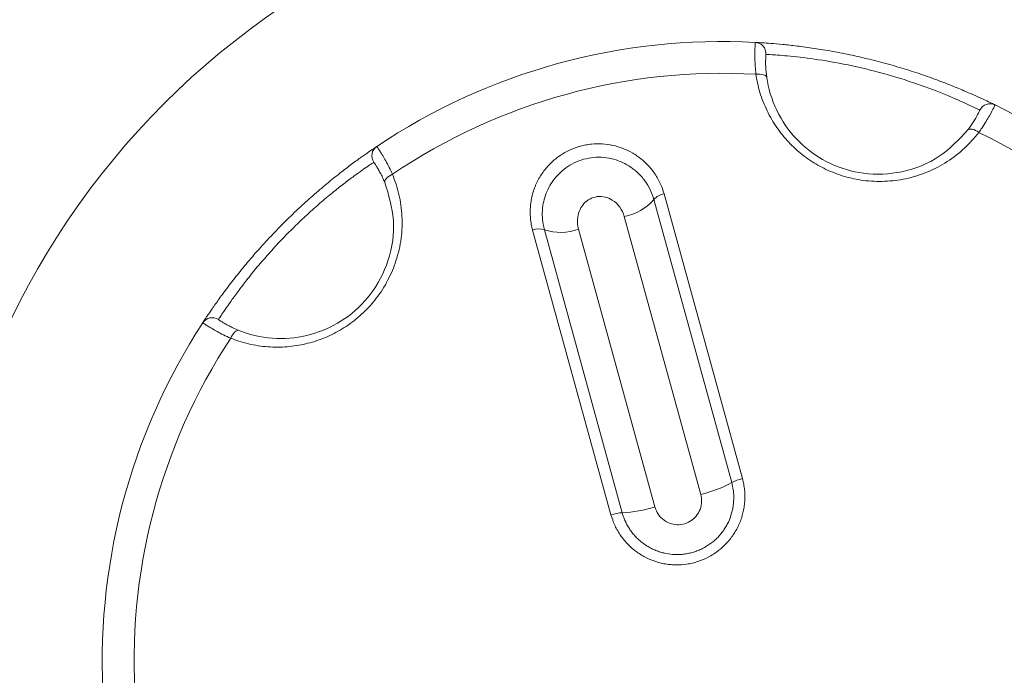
# Model space of a CAD drawing. Header units: millimetres. Extents: x -420 to 420, y -297 to 297.
# Tile 25 of 197: x -254.97 to -246.19, y 1.75 to 7.6. Entities that reach past the tile are written whole.
import ezdxf

# ---------------------------------------------------------------- set-up
doc = ezdxf.new("R2010")
doc.units = ezdxf.units.MM
doc.header["$MEASUREMENT"] = 0
doc.layers.add('layer 1', color=7, linetype='Continuous')

msp = doc.modelspace()

# ---------------------------------------------------------------- linework, layer by layer
at = {"layer": 'layer 1', "color": 7, "lineweight": 9}
for points, knots in [([(-241.6777, 1.8817), (-241.6777, 5.7656), (-244.8262, 8.9143), (-248.7102, 8.9143), (-248.7102, 8.9143), (-252.5942, 8.9143), (-255.7429, 5.7657), (-255.7429, 1.8817), (-255.7429, 1.8817), (-255.7429, -2.0023), (-252.5942, -5.1508), (-248.7102, -5.1508), (-248.7102, -5.1508), (-244.8262, -5.1511), (-241.6777, -2.0024), (-241.6777, 1.8816), (-241.6777, 118.4016), (-241.6777, -231.1523), (-241.6777, 1.8817)], [0, 0, 0, 0, 0.2, 0.2, 0.2, 0.2, 0.4, 0.4, 0.4, 0.4, 0.6, 0.6, 0.6, 0.6, 1, 1, 1, 1.0001, 1.0001, 1.0001, 1.0001]), ([(-248.4071, 7.1146), (-248.4093, 7.1382), (-248.4115, 7.162), (-248.4131, 7.1842), (-248.4131, 7.1842), (-248.4146, 7.2072), (-248.4156, 7.2284), (-248.4159, 7.2484), (-248.4159, 7.2484), (-248.4163, 7.2677), (-248.4165, 7.2855), (-248.4165, 7.3014), (-248.4165, 7.3014), (-248.4165, 7.3181), (-248.4161, 7.3326), (-248.4158, 7.3453), (-248.4158, 7.3453), (-248.4153, 7.3575), (-248.4149, 7.3679), (-248.4146, 7.3762), (-248.4146, 7.3762), (-248.4141, 7.3846), (-248.4137, 7.391), (-248.4135, 7.3947), (-248.4135, 7.3947), (-248.4134, 7.3975), (-248.4134, 7.3983), (-248.4134, 7.3993)], [0, 0, 0, 0, 0.125, 0.125, 0.125, 0.125, 0.25, 0.25, 0.25, 0.25, 0.375, 0.375, 0.375, 0.375, 0.5, 0.5, 0.5, 0.5, 0.625, 0.625, 0.625, 0.625, 0.75, 0.75, 0.75, 0.75, 1, 1, 1, 1]), ([(-248.3184, 7.2926), (-248.3167, 7.3193), (-248.3257, 7.3456), (-248.3436, 7.3657), (-248.3436, 7.3657), (-248.3614, 7.3856), (-248.3864, 7.3978), (-248.4134, 7.3993)], [0, 0, 0, 0, 0.333333, 0.333333, 0.333333, 0.333333, 1, 1, 1, 1]), ([(-248.4134, 7.3993), (-248.4103, 7.3991), (-248.4073, 7.3988), (-248.3978, 7.3985), (-248.3978, 7.3985), (-248.3881, 7.3978), (-248.3713, 7.3969), (-248.35, 7.3954), (-248.35, 7.3954), (-248.3291, 7.394), (-248.3038, 7.3922), (-248.2739, 7.39), (-248.2739, 7.39), (-248.243, 7.3874), (-248.2072, 7.3844), (-248.1674, 7.3804), (-248.1674, 7.3804), (-248.1286, 7.3766), (-248.0858, 7.372), (-248.0398, 7.3663), (-248.0398, 7.3663), (-247.9922, 7.3604), (-247.9413, 7.3536), (-247.8877, 7.3456), (-247.8877, 7.3456), (-247.8359, 7.3378), (-247.7814, 7.329), (-247.7253, 7.3186), (-247.7253, 7.3186), (-247.6677, 7.3082), (-247.6079, 7.2966), (-247.5476, 7.2836), (-247.5476, 7.2836), (-247.4898, 7.2711), (-247.4312, 7.2574), (-247.3725, 7.2427), (-247.3725, 7.2427), (-247.3122, 7.2277), (-247.2517, 7.2116), (-247.1922, 7.1946), (-247.1922, 7.1946), (-247.1351, 7.1783), (-247.0787, 7.1611), (-247.024, 7.1436), (-247.024, 7.1436), (-246.9676, 7.1256), (-246.9129, 7.1069), (-246.8605, 7.0884), (-246.8605, 7.0884), (-246.8094, 7.0702), (-246.7605, 7.0521), (-246.7144, 7.0342), (-246.7144, 7.0342), (-246.667, 7.0159), (-246.6227, 6.9978), (-246.5818, 6.9807), (-246.5818, 6.9807), (-246.5416, 6.964), (-246.5046, 6.9479), (-246.4717, 6.9333), (-246.4717, 6.9333), (-246.4375, 6.9182), (-246.4076, 6.9046), (-246.3819, 6.8927), (-246.3819, 6.8927), (-246.3568, 6.8811), (-246.3359, 6.8711), (-246.3194, 6.8631), (-246.3194, 6.8631), (-246.3026, 6.8551), (-246.2905, 6.8492), (-246.2831, 6.8455), (-246.2831, 6.8455), (-246.2802, 6.8441), (-246.278, 6.8431), (-246.2768, 6.8425), (-246.2768, 6.8425), (-246.2754, 6.8419), (-246.2751, 6.8417), (-246.2746, 6.8415)], [0, 0, 0, 0, 0.047619, 0.047619, 0.047619, 0.047619, 0.095238, 0.095238, 0.095238, 0.095238, 0.142857, 0.142857, 0.142857, 0.142857, 0.190476, 0.190476, 0.190476, 0.190476, 0.238095, 0.238095, 0.238095, 0.238095, 0.285714, 0.285714, 0.285714, 0.285714, 0.333333, 0.333333, 0.333333, 0.333333, 0.380952, 0.380952, 0.380952, 0.380952, 0.428571, 0.428571, 0.428571, 0.428571, 0.47619, 0.47619, 0.47619, 0.47619, 0.52381, 0.52381, 0.52381, 0.52381, 0.571429, 0.571429, 0.571429, 0.571429, 0.619048, 0.619048, 0.619048, 0.619048, 0.666667, 0.666667, 0.666667, 0.666667, 0.714286, 0.714286, 0.714286, 0.714286, 0.761905, 0.761905, 0.761905, 0.761905, 0.809524, 0.809524, 0.809524, 0.809524, 0.857143, 0.857143, 0.857143, 0.857143, 0.904762, 0.904762, 0.904762, 0.904762, 1, 1, 1, 1]), ([(-248.3184, 7.2926), (-248.3184, 7.2918), (-248.3184, 7.2911), (-248.3186, 7.2892), (-248.3186, 7.2892), (-248.3189, 7.2843), (-248.3195, 7.2717), (-248.3201, 7.2532), (-248.3201, 7.2532), (-248.3207, 7.2353), (-248.3211, 7.2122), (-248.3195, 7.1827), (-248.3195, 7.1827), (-248.3177, 7.1541), (-248.314, 7.1195), (-248.3103, 7.0852)], [0, 0, 0, 0, 0.2, 0.2, 0.2, 0.2, 0.4, 0.4, 0.4, 0.4, 0.6, 0.6, 0.6, 0.6, 1, 1, 1, 1]), ([(-246.4096, 6.7947), (-246.411, 6.7955), (-246.4127, 6.796), (-246.4171, 6.7982), (-246.4171, 6.7982), (-246.4283, 6.804), (-246.4594, 6.819), (-246.5055, 6.8405), (-246.5055, 6.8405), (-246.5507, 6.8616), (-246.6108, 6.8885), (-246.6837, 6.919), (-246.6837, 6.919), (-246.7554, 6.9489), (-246.8398, 6.9822), (-246.9324, 7.015), (-246.9324, 7.015), (-247.0247, 7.0478), (-247.1251, 7.0802), (-247.2286, 7.11), (-247.2286, 7.11), (-247.3333, 7.1397), (-247.4411, 7.1666), (-247.5457, 7.1893), (-247.5457, 7.1893), (-247.6524, 7.2122), (-247.7557, 7.2305), (-247.8493, 7.2445), (-247.8493, 7.2445), (-247.9438, 7.2588), (-248.0281, 7.2688), (-248.0991, 7.2757), (-248.0991, 7.2757), (-248.17, 7.2828), (-248.2277, 7.2867), (-248.2618, 7.2892), (-248.2618, 7.2892), (-248.2962, 7.2914), (-248.3072, 7.292), (-248.3184, 7.2926)], [0, 0, 0, 0, 0.090909, 0.090909, 0.090909, 0.090909, 0.181818, 0.181818, 0.181818, 0.181818, 0.272727, 0.272727, 0.272727, 0.272727, 0.363636, 0.363636, 0.363636, 0.363636, 0.454545, 0.454545, 0.454545, 0.454545, 0.545455, 0.545455, 0.545455, 0.545455, 0.636364, 0.636364, 0.636364, 0.636364, 0.727273, 0.727273, 0.727273, 0.727273, 0.818182, 0.818182, 0.818182, 0.818182, 1, 1, 1, 1]), ([(-248.3103, 7.0852), (-248.3103, 7.0852), (-248.313, 7.0928), (-248.313, 7.0928), (-248.313, 7.0928), (-248.313, 7.0928), (-248.3193, 7.0996), (-248.3193, 7.0996), (-248.3193, 7.0996), (-248.3193, 7.0996), (-248.3285, 7.1055), (-248.3285, 7.1055), (-248.3285, 7.1055), (-248.3285, 7.1055), (-248.3405, 7.1101), (-248.3405, 7.1101), (-248.3405, 7.1101), (-248.3405, 7.1101), (-248.3548, 7.1135), (-248.3548, 7.1135), (-248.3548, 7.1135), (-248.3548, 7.1135), (-248.3711, 7.1154), (-248.3711, 7.1154), (-248.3711, 7.1154), (-248.3711, 7.1154), (-248.3888, 7.1158), (-248.3888, 7.1158), (-248.3888, 7.1158), (-248.3888, 7.1158), (-248.4071, 7.1146), (-248.4071, 7.1146)], [0, 0, 0, 0, 0.111111, 0.111111, 0.111111, 0.111111, 0.222222, 0.222222, 0.222222, 0.222222, 0.333333, 0.333333, 0.333333, 0.333333, 0.444444, 0.444444, 0.444444, 0.444444, 0.555556, 0.555556, 0.555556, 0.555556, 0.666667, 0.666667, 0.666667, 0.666667, 0.777778, 0.777778, 0.777778, 0.777778, 1, 1, 1, 1]), ([(-246.419, 6.5959), (-246.4596, 6.5481), (-246.5, 6.5001), (-246.5459, 6.4567), (-246.5459, 6.4567), (-246.5928, 6.4119), (-246.6455, 6.3718), (-246.7015, 6.3358), (-246.7015, 6.3358), (-246.7562, 6.301), (-246.8141, 6.2702), (-246.8752, 6.2447), (-246.8752, 6.2447), (-246.9382, 6.2184), (-247.0044, 6.1977), (-247.0727, 6.1832), (-247.0727, 6.1832), (-247.1327, 6.1704), (-247.1942, 6.1625), (-247.2564, 6.1599), (-247.2564, 6.1599), (-247.3208, 6.1572), (-247.3857, 6.1599), (-247.4503, 6.1686), (-247.4503, 6.1686), (-247.5067, 6.176), (-247.5627, 6.1878), (-247.6176, 6.2039), (-247.6176, 6.2039), (-247.6743, 6.2204), (-247.7294, 6.2415), (-247.7824, 6.2668), (-247.7824, 6.2668), (-247.8322, 6.2906), (-247.8803, 6.3179), (-247.9256, 6.3484), (-247.9256, 6.3484), (-247.9723, 6.3798), (-248.0163, 6.4143), (-248.0573, 6.4518), (-248.0573, 6.4518), (-248.0984, 6.4899), (-248.1366, 6.5305), (-248.1712, 6.5734), (-248.1712, 6.5734), (-248.2068, 6.6174), (-248.2387, 6.6637), (-248.2666, 6.7117), (-248.2666, 6.7117), (-248.2962, 6.7625), (-248.3215, 6.8152), (-248.3426, 6.869), (-248.3426, 6.869), (-248.3643, 6.9243), (-248.3813, 6.9807), (-248.3932, 7.0376), (-248.3932, 7.0376), (-248.3986, 7.0631), (-248.4029, 7.0889), (-248.4071, 7.1146)], [0, 0, 0, 0, 0.0625, 0.0625, 0.0625, 0.0625, 0.125, 0.125, 0.125, 0.125, 0.1875, 0.1875, 0.1875, 0.1875, 0.25, 0.25, 0.25, 0.25, 0.3125, 0.3125, 0.3125, 0.3125, 0.375, 0.375, 0.375, 0.375, 0.4375, 0.4375, 0.4375, 0.4375, 0.5, 0.5, 0.5, 0.5, 0.5625, 0.5625, 0.5625, 0.5625, 0.625, 0.625, 0.625, 0.625, 0.6875, 0.6875, 0.6875, 0.6875, 0.75, 0.75, 0.75, 0.75, 0.8125, 0.8125, 0.8125, 0.8125, 0.875, 0.875, 0.875, 0.875, 1, 1, 1, 1]), ([(-248.3103, 7.0852), (-248.3064, 7.0621), (-248.3026, 7.039), (-248.2977, 7.0159), (-248.2977, 7.0159), (-248.2768, 6.9151), (-248.2381, 6.8152), (-248.1835, 6.7219), (-248.1835, 6.7219), (-248.1336, 6.6368), (-248.0704, 6.5571), (-247.9948, 6.4878), (-247.9948, 6.4878), (-247.9222, 6.4214), (-247.8385, 6.3645), (-247.7471, 6.3208), (-247.7471, 6.3208), (-247.653, 6.2763), (-247.5509, 6.2459), (-247.4474, 6.2325), (-247.4474, 6.2325), (-247.3333, 6.2174), (-247.2175, 6.2226), (-247.1072, 6.2455), (-247.1072, 6.2455), (-246.9851, 6.2709), (-246.8696, 6.3176), (-246.7727, 6.3832), (-246.7727, 6.3832), (-246.6752, 6.4489), (-246.5967, 6.5332), (-246.5179, 6.6178)], [0, 0, 0, 0, 0.111111, 0.111111, 0.111111, 0.111111, 0.222222, 0.222222, 0.222222, 0.222222, 0.333333, 0.333333, 0.333333, 0.333333, 0.444444, 0.444444, 0.444444, 0.444444, 0.555556, 0.555556, 0.555556, 0.555556, 0.666667, 0.666667, 0.666667, 0.666667, 0.777778, 0.777778, 0.777778, 0.777778, 1, 1, 1, 1]), ([(-246.2746, 6.8415), (-246.2987, 6.8533), (-246.3266, 6.855), (-246.3519, 6.8461), (-246.3519, 6.8461), (-246.3772, 6.8375), (-246.3979, 6.8188), (-246.4096, 6.7947)], [0, 0, 0, 0, 0.333333, 0.333333, 0.333333, 0.333333, 1, 1, 1, 1]), ([(-246.5179, 6.6178), (-246.5105, 6.6277), (-246.5031, 6.6377), (-246.4963, 6.6472), (-246.4963, 6.6472), (-246.4757, 6.6759), (-246.4596, 6.7021), (-246.447, 6.724), (-246.447, 6.724), (-246.4338, 6.7466), (-246.4243, 6.7651), (-246.4187, 6.7762), (-246.4187, 6.7762), (-246.4129, 6.7875), (-246.4112, 6.7911), (-246.4096, 6.7947)], [0, 0, 0, 0, 0.2, 0.2, 0.2, 0.2, 0.4, 0.4, 0.4, 0.4, 0.6, 0.6, 0.6, 0.6, 1, 1, 1, 1]), ([(-246.2746, 6.8415), (-246.277, 6.8365), (-246.2795, 6.8315), (-246.287, 6.8162), (-246.287, 6.8162), (-246.2949, 6.8007), (-246.3082, 6.775), (-246.3254, 6.744), (-246.3254, 6.744), (-246.3427, 6.7131), (-246.3643, 6.6769), (-246.3908, 6.6373), (-246.3908, 6.6373), (-246.3998, 6.6239), (-246.4095, 6.61), (-246.419, 6.5959)], [0, 0, 0, 0, 0.2, 0.2, 0.2, 0.2, 0.4, 0.4, 0.4, 0.4, 0.6, 0.6, 0.6, 0.6, 1, 1, 1, 1]), ([(-246.5179, 6.6178), (-246.5179, 6.6178), (-246.5117, 6.6231), (-246.5117, 6.6231), (-246.5117, 6.6231), (-246.5117, 6.6231), (-246.5031, 6.6261), (-246.5031, 6.6261), (-246.5031, 6.6261), (-246.5031, 6.6261), (-246.4922, 6.6265), (-246.4922, 6.6265), (-246.4922, 6.6265), (-246.4922, 6.6265), (-246.4793, 6.6249), (-246.4793, 6.6249), (-246.4793, 6.6249), (-246.4793, 6.6249), (-246.4651, 6.6207), (-246.4651, 6.6207), (-246.4651, 6.6207), (-246.4651, 6.6207), (-246.4501, 6.6142), (-246.4501, 6.6142), (-246.4501, 6.6142), (-246.4501, 6.6142), (-246.4346, 6.606), (-246.4346, 6.606), (-246.4346, 6.606), (-246.4346, 6.606), (-246.419, 6.5959), (-246.419, 6.5959)], [0, 0, 0, 0, 0.111111, 0.111111, 0.111111, 0.111111, 0.222222, 0.222222, 0.222222, 0.222222, 0.333333, 0.333333, 0.333333, 0.333333, 0.444444, 0.444444, 0.444444, 0.444444, 0.555556, 0.555556, 0.555556, 0.555556, 0.666667, 0.666667, 0.666667, 0.666667, 0.777778, 0.777778, 0.777778, 0.777778, 1, 1, 1, 1]), ([(-253.3401, 4.8977), (-253.3397, 4.8983), (-253.3394, 4.8989), (-253.3382, 4.9008), (-253.3382, 4.9008), (-253.3367, 4.9029), (-253.3345, 4.9063), (-253.3317, 4.9107), (-253.3317, 4.9107), (-253.3287, 4.9151), (-253.3251, 4.9205), (-253.3209, 4.9272), (-253.3209, 4.9272), (-253.3164, 4.9338), (-253.3112, 4.9417), (-253.3052, 4.9506), (-253.3052, 4.9506), (-253.2996, 4.9591), (-253.2932, 4.9688), (-253.2861, 4.9793), (-253.2861, 4.9793), (-253.2789, 4.9899), (-253.2711, 5.0014), (-253.2624, 5.0138), (-253.2624, 5.0138), (-253.2537, 5.0265), (-253.2441, 5.0401), (-253.234, 5.0548), (-253.234, 5.0548), (-253.2238, 5.0695), (-253.2128, 5.085), (-253.2011, 5.1013), (-253.2011, 5.1013), (-253.1897, 5.1171), (-253.1778, 5.1336), (-253.1651, 5.1509), (-253.1651, 5.1509), (-253.1523, 5.1681), (-253.139, 5.1862), (-253.125, 5.2047), (-253.125, 5.2047), (-253.1107, 5.2238), (-253.0956, 5.2435), (-253.0799, 5.2636), (-253.0799, 5.2636), (-253.0643, 5.2839), (-253.048, 5.3048), (-253.0309, 5.3261), (-253.0309, 5.3261), (-253.0147, 5.3466), (-252.9977, 5.3672), (-252.9804, 5.3886), (-252.9804, 5.3886), (-252.9451, 5.4316), (-252.9075, 5.4759), (-252.8684, 5.5208), (-252.8684, 5.5208), (-252.8484, 5.5435), (-252.828, 5.5663), (-252.8071, 5.5894), (-252.8071, 5.5894), (-252.7874, 5.6113), (-252.7673, 5.6333), (-252.7468, 5.655), (-252.7468, 5.655), (-252.7052, 5.6994), (-252.6624, 5.7438), (-252.6192, 5.7872), (-252.6192, 5.7872), (-252.5971, 5.8093), (-252.5748, 5.8312), (-252.5525, 5.8527), (-252.5525, 5.8527), (-252.5312, 5.8734), (-252.5099, 5.8937), (-252.4886, 5.9136), (-252.4886, 5.9136), (-252.4452, 5.9544), (-252.4016, 5.9938), (-252.3589, 6.0311), (-252.3589, 6.0311), (-252.3373, 6.0502), (-252.3158, 6.0689), (-252.2945, 6.087), (-252.2945, 6.087), (-252.274, 6.1045), (-252.2537, 6.1215), (-252.2338, 6.138), (-252.2338, 6.138), (-252.1932, 6.1716), (-252.154, 6.2031), (-252.1168, 6.2321), (-252.1168, 6.2321), (-252.098, 6.2469), (-252.0797, 6.261), (-252.0621, 6.2744), (-252.0621, 6.2744), (-252.0448, 6.2877), (-252.0281, 6.3004), (-252.0122, 6.3123), (-252.0122, 6.3123), (-251.9797, 6.3366), (-251.9499, 6.358), (-251.9233, 6.3769), (-251.9233, 6.3769), (-251.9101, 6.3866), (-251.8975, 6.3954), (-251.8861, 6.4034), (-251.8861, 6.4034), (-251.8745, 6.4115), (-251.8643, 6.4187), (-251.8547, 6.4253), (-251.8547, 6.4253), (-251.8356, 6.4386), (-251.8201, 6.4491), (-251.8091, 6.4565), (-251.8091, 6.4565), (-251.8034, 6.4603), (-251.799, 6.4633), (-251.7956, 6.4657), (-251.7956, 6.4657), (-251.793, 6.4674), (-251.791, 6.4688), (-251.7898, 6.4696), (-251.7898, 6.4696), (-251.7886, 6.4703), (-251.7882, 6.4705), (-251.7877, 6.4708)], [0, 0, 0, 0, 0.030303, 0.030303, 0.030303, 0.030303, 0.060606, 0.060606, 0.060606, 0.060606, 0.090909, 0.090909, 0.090909, 0.090909, 0.121212, 0.121212, 0.121212, 0.121212, 0.151515, 0.151515, 0.151515, 0.151515, 0.181818, 0.181818, 0.181818, 0.181818, 0.212121, 0.212121, 0.212121, 0.212121, 0.242424, 0.242424, 0.242424, 0.242424, 0.272727, 0.272727, 0.272727, 0.272727, 0.30303, 0.30303, 0.30303, 0.30303, 0.333333, 0.333333, 0.333333, 0.333333, 0.363636, 0.363636, 0.363636, 0.363636, 0.393939, 0.393939, 0.393939, 0.393939, 0.424242, 0.424242, 0.424242, 0.424242, 0.454545, 0.454545, 0.454545, 0.454545, 0.484848, 0.484848, 0.484848, 0.484848, 0.515152, 0.515152, 0.515152, 0.515152, 0.545455, 0.545455, 0.545455, 0.545455, 0.575758, 0.575758, 0.575758, 0.575758, 0.606061, 0.606061, 0.606061, 0.606061, 0.636364, 0.636364, 0.636364, 0.636364, 0.666667, 0.666667, 0.666667, 0.666667, 0.69697, 0.69697, 0.69697, 0.69697, 0.727273, 0.727273, 0.727273, 0.727273, 0.757576, 0.757576, 0.757576, 0.757576, 0.787879, 0.787879, 0.787879, 0.787879, 0.818182, 0.818182, 0.818182, 0.818182, 0.848485, 0.848485, 0.848485, 0.848485, 0.878788, 0.878788, 0.878788, 0.878788, 0.909091, 0.909091, 0.909091, 0.909091, 0.939394, 0.939394, 0.939394, 0.939394, 1, 1, 1, 1]), ([(-251.7877, 6.4708), (-251.81, 6.4559), (-251.8256, 6.4326), (-251.8305, 6.4063), (-251.8305, 6.4063), (-251.8356, 6.3799), (-251.83, 6.3528), (-251.8147, 6.3305)], [0, 0, 0, 0, 0.333333, 0.333333, 0.333333, 0.333333, 1, 1, 1, 1]), ([(-251.7877, 6.4708), (-251.7872, 6.4698), (-251.7864, 6.4686), (-251.784, 6.4652), (-251.784, 6.4652), (-251.7816, 6.4615), (-251.7773, 6.4553), (-251.7721, 6.4474), (-251.7721, 6.4474), (-251.767, 6.4396), (-251.7609, 6.4302), (-251.7536, 6.4187), (-251.7536, 6.4187), (-251.7464, 6.4071), (-251.7379, 6.3934), (-251.7289, 6.3781), (-251.7289, 6.3781), (-251.7201, 6.3633), (-251.7106, 6.3468), (-251.7007, 6.3288), (-251.7007, 6.3288), (-251.6905, 6.3101), (-251.6798, 6.2897), (-251.6692, 6.2683), (-251.6692, 6.2683), (-251.6656, 6.261), (-251.662, 6.2537), (-251.6584, 6.2461), (-251.6584, 6.2461), (-251.6547, 6.2384), (-251.6511, 6.2309), (-251.6475, 6.223)], [0, 0, 0, 0, 0.111111, 0.111111, 0.111111, 0.111111, 0.222222, 0.222222, 0.222222, 0.222222, 0.333333, 0.333333, 0.333333, 0.333333, 0.444444, 0.444444, 0.444444, 0.444444, 0.555556, 0.555556, 0.555556, 0.555556, 0.666667, 0.666667, 0.666667, 0.666667, 0.777778, 0.777778, 0.777778, 0.777778, 1, 1, 1, 1]), ([(-250.3981, 5.7253), (-250.4025, 5.7423), (-250.4068, 5.7597), (-250.41, 5.777), (-250.41, 5.777), (-250.4134, 5.7945), (-250.4156, 5.8121), (-250.4174, 5.8298), (-250.4174, 5.8298), (-250.419, 5.8481), (-250.4199, 5.8662), (-250.42, 5.8845), (-250.42, 5.8845), (-250.42, 5.9027), (-250.4192, 5.9212), (-250.4176, 5.9395), (-250.4176, 5.9395), (-250.416, 5.9572), (-250.4138, 5.9749), (-250.4105, 5.9926), (-250.4105, 5.9926), (-250.4075, 6.0102), (-250.4036, 6.0279), (-250.399, 6.0452), (-250.399, 6.0452), (-250.3941, 6.0631), (-250.3885, 6.0808), (-250.3818, 6.0982), (-250.3818, 6.0982), (-250.3754, 6.1157), (-250.3679, 6.133), (-250.3599, 6.1501), (-250.3599, 6.1501), (-250.3523, 6.1657), (-250.3441, 6.1815), (-250.3351, 6.1965), (-250.3351, 6.1965), (-250.3259, 6.2117), (-250.3161, 6.2267), (-250.3057, 6.2411), (-250.3057, 6.2411), (-250.295, 6.2559), (-250.2838, 6.2705), (-250.2717, 6.2843), (-250.2717, 6.2843), (-250.2595, 6.2984), (-250.2466, 6.312), (-250.2332, 6.3249), (-250.2332, 6.3249), (-250.2211, 6.3366), (-250.2084, 6.3476), (-250.1954, 6.3582), (-250.1954, 6.3582), (-250.1822, 6.3691), (-250.1683, 6.3794), (-250.1542, 6.389), (-250.1542, 6.389), (-250.1397, 6.3988), (-250.1251, 6.4078), (-250.1098, 6.4165), (-250.1098, 6.4165), (-250.0945, 6.4251), (-250.0786, 6.4331), (-250.0624, 6.4404), (-250.0624, 6.4404), (-250.033, 6.4537), (-250.0023, 6.4647), (-249.9712, 6.4732), (-249.9712, 6.4732), (-249.955, 6.4776), (-249.9392, 6.4812), (-249.9229, 6.4842), (-249.9229, 6.4842), (-249.9064, 6.4873), (-249.89, 6.4897), (-249.8733, 6.4912), (-249.8733, 6.4912), (-249.8419, 6.4945), (-249.8101, 6.4953), (-249.7789, 6.4934), (-249.7789, 6.4934), (-249.7467, 6.4917), (-249.7148, 6.4875), (-249.6836, 6.4807), (-249.6836, 6.4807), (-249.6525, 6.474), (-249.6219, 6.4647), (-249.5926, 6.4533), (-249.5926, 6.4533), (-249.5624, 6.4416), (-249.5335, 6.4278), (-249.506, 6.4117), (-249.506, 6.4117), (-249.4919, 6.4034), (-249.478, 6.3946), (-249.4647, 6.3854), (-249.4647, 6.3854), (-249.4511, 6.3759), (-249.4381, 6.366), (-249.4254, 6.3556), (-249.4254, 6.3556), (-249.4127, 6.345), (-249.4005, 6.3341), (-249.3886, 6.3227), (-249.3886, 6.3227), (-249.3767, 6.311), (-249.3653, 6.2989), (-249.3545, 6.2865), (-249.3545, 6.2865), (-249.3432, 6.2736), (-249.3326, 6.2604), (-249.3225, 6.2467), (-249.3225, 6.2467), (-249.3123, 6.2328), (-249.3026, 6.2186), (-249.2938, 6.2039), (-249.2938, 6.2039), (-249.2848, 6.1893), (-249.2763, 6.1742), (-249.2687, 6.1587), (-249.2687, 6.1587), (-249.2608, 6.1433), (-249.2536, 6.1271), (-249.2472, 6.1111), (-249.2472, 6.1111), (-249.2391, 6.0902), (-249.2325, 6.0692), (-249.226, 6.0478)], [0, 0, 0, 0, 0.030303, 0.030303, 0.030303, 0.030303, 0.060606, 0.060606, 0.060606, 0.060606, 0.090909, 0.090909, 0.090909, 0.090909, 0.121212, 0.121212, 0.121212, 0.121212, 0.151515, 0.151515, 0.151515, 0.151515, 0.181818, 0.181818, 0.181818, 0.181818, 0.212121, 0.212121, 0.212121, 0.212121, 0.242424, 0.242424, 0.242424, 0.242424, 0.272727, 0.272727, 0.272727, 0.272727, 0.30303, 0.30303, 0.30303, 0.30303, 0.333333, 0.333333, 0.333333, 0.333333, 0.363636, 0.363636, 0.363636, 0.363636, 0.393939, 0.393939, 0.393939, 0.393939, 0.424242, 0.424242, 0.424242, 0.424242, 0.454545, 0.454545, 0.454545, 0.454545, 0.484848, 0.484848, 0.484848, 0.484848, 0.515152, 0.515152, 0.515152, 0.515152, 0.545455, 0.545455, 0.545455, 0.545455, 0.575758, 0.575758, 0.575758, 0.575758, 0.606061, 0.606061, 0.606061, 0.606061, 0.636364, 0.636364, 0.636364, 0.636364, 0.666667, 0.666667, 0.666667, 0.666667, 0.69697, 0.69697, 0.69697, 0.69697, 0.727273, 0.727273, 0.727273, 0.727273, 0.757576, 0.757576, 0.757576, 0.757576, 0.787879, 0.787879, 0.787879, 0.787879, 0.818182, 0.818182, 0.818182, 0.818182, 0.848485, 0.848485, 0.848485, 0.848485, 0.878788, 0.878788, 0.878788, 0.878788, 0.909091, 0.909091, 0.909091, 0.909091, 0.939394, 0.939394, 0.939394, 0.939394, 1, 1, 1, 1]), ([(-251.8147, 6.3305), (-251.8151, 6.3303), (-251.8154, 6.3301), (-251.8165, 6.3295), (-251.8165, 6.3295), (-251.8175, 6.3288), (-251.8193, 6.3275), (-251.8215, 6.3261), (-251.8215, 6.3261), (-251.8275, 6.322), (-251.8372, 6.3154), (-251.8504, 6.3066), (-251.8504, 6.3066), (-251.8639, 6.2972), (-251.8814, 6.2851), (-251.9022, 6.2707), (-251.9022, 6.2707), (-251.9224, 6.2566), (-251.9455, 6.2399), (-251.9714, 6.2211), (-251.9714, 6.2211), (-251.9981, 6.2017), (-252.0276, 6.1798), (-252.0596, 6.1555), (-252.0596, 6.1555), (-252.0901, 6.1322), (-252.1227, 6.1067), (-252.1571, 6.0792), (-252.1571, 6.0792), (-252.1922, 6.0508), (-252.2291, 6.0203), (-252.267, 5.988), (-252.267, 5.988), (-252.3037, 5.9567), (-252.3413, 5.9236), (-252.3795, 5.8893), (-252.3795, 5.8893), (-252.4185, 5.8539), (-252.4581, 5.8169), (-252.4972, 5.779), (-252.4972, 5.779), (-252.5358, 5.7416), (-252.5742, 5.7034), (-252.6116, 5.6647), (-252.6116, 5.6647), (-252.6503, 5.6246), (-252.6881, 5.5843), (-252.7245, 5.5439), (-252.7245, 5.5439), (-252.7607, 5.5041), (-252.7952, 5.4645), (-252.8282, 5.4258), (-252.8282, 5.4258), (-252.8621, 5.3855), (-252.8943, 5.3463), (-252.9242, 5.3088), (-252.9242, 5.3088), (-252.9537, 5.272), (-252.9811, 5.2367), (-253.006, 5.2033), (-253.006, 5.2033), (-253.0319, 5.1691), (-253.0552, 5.1372), (-253.0761, 5.1081), (-253.0761, 5.1081), (-253.0964, 5.0799), (-253.1143, 5.0542), (-253.1296, 5.0321), (-253.1296, 5.0321), (-253.1454, 5.009), (-253.1585, 4.9897), (-253.1691, 4.9737), (-253.1691, 4.9737), (-253.1794, 4.9582), (-253.1875, 4.9461), (-253.1923, 4.9387), (-253.1923, 4.9387), (-253.1973, 4.9312), (-253.1987, 4.9288), (-253.2003, 4.9264)], [0, 0, 0, 0, 0.047619, 0.047619, 0.047619, 0.047619, 0.095238, 0.095238, 0.095238, 0.095238, 0.142857, 0.142857, 0.142857, 0.142857, 0.190476, 0.190476, 0.190476, 0.190476, 0.238095, 0.238095, 0.238095, 0.238095, 0.285714, 0.285714, 0.285714, 0.285714, 0.333333, 0.333333, 0.333333, 0.333333, 0.380952, 0.380952, 0.380952, 0.380952, 0.428571, 0.428571, 0.428571, 0.428571, 0.47619, 0.47619, 0.47619, 0.47619, 0.52381, 0.52381, 0.52381, 0.52381, 0.571429, 0.571429, 0.571429, 0.571429, 0.619048, 0.619048, 0.619048, 0.619048, 0.666667, 0.666667, 0.666667, 0.666667, 0.714286, 0.714286, 0.714286, 0.714286, 0.761905, 0.761905, 0.761905, 0.761905, 0.809524, 0.809524, 0.809524, 0.809524, 0.857143, 0.857143, 0.857143, 0.857143, 0.904762, 0.904762, 0.904762, 0.904762, 1, 1, 1, 1]), ([(-251.7158, 6.1482), (-251.7182, 6.1541), (-251.7206, 6.1599), (-251.723, 6.1654), (-251.723, 6.1654), (-251.7255, 6.171), (-251.7281, 6.1766), (-251.7305, 6.1818), (-251.7305, 6.1818), (-251.7377, 6.1977), (-251.7449, 6.2122), (-251.7517, 6.2257), (-251.7517, 6.2257), (-251.759, 6.2395), (-251.7658, 6.2518), (-251.7723, 6.263), (-251.7723, 6.263), (-251.7787, 6.2741), (-251.7845, 6.2839), (-251.7898, 6.2921), (-251.7898, 6.2921), (-251.795, 6.3008), (-251.7996, 6.3079), (-251.8032, 6.3135), (-251.8032, 6.3135), (-251.8071, 6.3193), (-251.81, 6.3237), (-251.8118, 6.3263), (-251.8118, 6.3263), (-251.8137, 6.3289), (-251.8142, 6.3297), (-251.8147, 6.3305)], [0, 0, 0, 0, 0.111111, 0.111111, 0.111111, 0.111111, 0.222222, 0.222222, 0.222222, 0.222222, 0.333333, 0.333333, 0.333333, 0.333333, 0.444444, 0.444444, 0.444444, 0.444444, 0.555556, 0.555556, 0.555556, 0.555556, 0.666667, 0.666667, 0.666667, 0.666667, 0.777778, 0.777778, 0.777778, 0.777778, 1, 1, 1, 1]), ([(-250.2938, 5.7284), (-250.2977, 5.7444), (-250.3016, 5.7603), (-250.3047, 5.7766), (-250.3047, 5.7766), (-250.3098, 5.8035), (-250.312, 5.831), (-250.3123, 5.8585), (-250.3123, 5.8585), (-250.3127, 5.8867), (-250.3107, 5.915), (-250.3065, 5.9429), (-250.3065, 5.9429), (-250.3028, 5.9678), (-250.297, 5.9927), (-250.2896, 6.017), (-250.2896, 6.017), (-250.2819, 6.0418), (-250.2726, 6.0663), (-250.261, 6.0898), (-250.261, 6.0898), (-250.2506, 6.1113), (-250.2388, 6.132), (-250.2255, 6.1519), (-250.2255, 6.1519), (-250.2119, 6.1722), (-250.1966, 6.1915), (-250.1801, 6.2097), (-250.1801, 6.2097), (-250.1616, 6.2303), (-250.1413, 6.2491), (-250.1197, 6.2664), (-250.1197, 6.2664), (-250.0971, 6.2841), (-250.0733, 6.3002), (-250.0478, 6.3138), (-250.0478, 6.3138), (-250.0218, 6.3281), (-249.9945, 6.34), (-249.9663, 6.3492), (-249.9663, 6.3492), (-249.9372, 6.359), (-249.9068, 6.3659), (-249.8762, 6.3701), (-249.8762, 6.3701), (-249.8463, 6.3741), (-249.816, 6.3755), (-249.7858, 6.3741), (-249.7858, 6.3741), (-249.7546, 6.3728), (-249.7236, 6.3682), (-249.6932, 6.3613), (-249.6932, 6.3613), (-249.6665, 6.3548), (-249.6404, 6.3464), (-249.6151, 6.3359), (-249.6151, 6.3359), (-249.5894, 6.3253), (-249.5644, 6.3125), (-249.541, 6.2977), (-249.541, 6.2977), (-249.513, 6.2802), (-249.4871, 6.2602), (-249.4632, 6.2381), (-249.4632, 6.2381), (-249.4387, 6.2152), (-249.4166, 6.1898), (-249.3969, 6.163), (-249.3969, 6.163), (-249.3788, 6.1382), (-249.3629, 6.1121), (-249.35, 6.0846), (-249.35, 6.0846), (-249.337, 6.0563), (-249.3271, 6.0265), (-249.3173, 5.997)], [0, 0, 0, 0, 0.05, 0.05, 0.05, 0.05, 0.1, 0.1, 0.1, 0.1, 0.15, 0.15, 0.15, 0.15, 0.2, 0.2, 0.2, 0.2, 0.25, 0.25, 0.25, 0.25, 0.3, 0.3, 0.3, 0.3, 0.35, 0.35, 0.35, 0.35, 0.4, 0.4, 0.4, 0.4, 0.45, 0.45, 0.45, 0.45, 0.5, 0.5, 0.5, 0.5, 0.55, 0.55, 0.55, 0.55, 0.6, 0.6, 0.6, 0.6, 0.65, 0.65, 0.65, 0.65, 0.7, 0.7, 0.7, 0.7, 0.75, 0.75, 0.75, 0.75, 0.8, 0.8, 0.8, 0.8, 0.85, 0.85, 0.85, 0.85, 0.9, 0.9, 0.9, 0.9, 1, 1, 1, 1]), ([(-251.6475, 6.223), (-251.6262, 6.1642), (-251.6049, 6.1051), (-251.5903, 6.0436), (-251.5903, 6.0436), (-251.575, 5.9805), (-251.5663, 5.9148), (-251.5633, 5.8483), (-251.5633, 5.8483), (-251.5605, 5.7836), (-251.5629, 5.718), (-251.5713, 5.6526), (-251.5713, 5.6526), (-251.58, 5.5847), (-251.5952, 5.517), (-251.6168, 5.4506), (-251.6168, 5.4506), (-251.6358, 5.3922), (-251.6598, 5.3349), (-251.6885, 5.2799), (-251.6885, 5.2799), (-251.7182, 5.2228), (-251.7532, 5.1679), (-251.7928, 5.1163), (-251.7928, 5.1163), (-251.8275, 5.0711), (-251.8659, 5.0284), (-251.9073, 4.989), (-251.9073, 4.989), (-251.9499, 4.9484), (-251.9957, 4.9112), (-252.0439, 4.8777), (-252.0439, 4.8777), (-252.0896, 4.8464), (-252.1372, 4.8186), (-252.1862, 4.7944), (-252.1862, 4.7944), (-252.2368, 4.7697), (-252.2889, 4.749), (-252.3417, 4.7323), (-252.3417, 4.7323), (-252.3951, 4.7154), (-252.4494, 4.7027), (-252.504, 4.6944), (-252.504, 4.6944), (-252.5599, 4.6855), (-252.6158, 4.6811), (-252.6715, 4.6808), (-252.6715, 4.6808), (-252.7303, 4.6806), (-252.7886, 4.6851), (-252.8457, 4.6937), (-252.8457, 4.6937), (-252.9043, 4.7027), (-252.9617, 4.716), (-253.0171, 4.7341), (-253.0171, 4.7341), (-253.0417, 4.7423), (-253.0662, 4.7514), (-253.0906, 4.7606)], [0, 0, 0, 0, 0.0625, 0.0625, 0.0625, 0.0625, 0.125, 0.125, 0.125, 0.125, 0.1875, 0.1875, 0.1875, 0.1875, 0.25, 0.25, 0.25, 0.25, 0.3125, 0.3125, 0.3125, 0.3125, 0.375, 0.375, 0.375, 0.375, 0.4375, 0.4375, 0.4375, 0.4375, 0.5, 0.5, 0.5, 0.5, 0.5625, 0.5625, 0.5625, 0.5625, 0.625, 0.625, 0.625, 0.625, 0.6875, 0.6875, 0.6875, 0.6875, 0.75, 0.75, 0.75, 0.75, 0.8125, 0.8125, 0.8125, 0.8125, 0.875, 0.875, 0.875, 0.875, 1, 1, 1, 1]), ([(-253.0166, 4.83), (-252.9947, 4.8218), (-252.9729, 4.8135), (-252.9503, 4.806), (-252.9503, 4.806), (-252.8525, 4.7737), (-252.7468, 4.7572), (-252.6389, 4.7581), (-252.6389, 4.7581), (-252.54, 4.7586), (-252.4396, 4.7737), (-252.3417, 4.8045), (-252.3417, 4.8045), (-252.2478, 4.834), (-252.1567, 4.878), (-252.0733, 4.9355), (-252.0733, 4.9355), (-251.9875, 4.9946), (-251.9104, 5.0678), (-251.8468, 5.1507), (-251.8468, 5.1507), (-251.7767, 5.2418), (-251.7235, 5.3448), (-251.6881, 5.4518), (-251.6881, 5.4518), (-251.6489, 5.5704), (-251.6318, 5.6937), (-251.6399, 5.8105), (-251.6399, 5.8105), (-251.6481, 5.9277), (-251.682, 6.0379), (-251.7158, 6.1482)], [0, 0, 0, 0, 0.111111, 0.111111, 0.111111, 0.111111, 0.222222, 0.222222, 0.222222, 0.222222, 0.333333, 0.333333, 0.333333, 0.333333, 0.444444, 0.444444, 0.444444, 0.444444, 0.555556, 0.555556, 0.555556, 0.555556, 0.666667, 0.666667, 0.666667, 0.666667, 0.777778, 0.777778, 0.777778, 0.777778, 1, 1, 1, 1]), ([(-251.7158, 6.1482), (-251.7158, 6.1482), (-251.7172, 6.1563), (-251.7172, 6.1563), (-251.7172, 6.1563), (-251.7172, 6.1563), (-251.7154, 6.1654), (-251.7154, 6.1654), (-251.7154, 6.1654), (-251.7154, 6.1654), (-251.7106, 6.175), (-251.7106, 6.175), (-251.7106, 6.175), (-251.7106, 6.175), (-251.7026, 6.1852), (-251.7026, 6.1852), (-251.7026, 6.1852), (-251.7026, 6.1852), (-251.6919, 6.1955), (-251.6919, 6.1955), (-251.6919, 6.1955), (-251.6919, 6.1955), (-251.6788, 6.2053), (-251.6788, 6.2053), (-251.6788, 6.2053), (-251.6788, 6.2053), (-251.6637, 6.2148), (-251.6637, 6.2148), (-251.6637, 6.2148), (-251.6637, 6.2148), (-251.6475, 6.223), (-251.6475, 6.223)], [0, 0, 0, 0, 0.111111, 0.111111, 0.111111, 0.111111, 0.222222, 0.222222, 0.222222, 0.222222, 0.333333, 0.333333, 0.333333, 0.333333, 0.444444, 0.444444, 0.444444, 0.444444, 0.555556, 0.555556, 0.555556, 0.555556, 0.666667, 0.666667, 0.666667, 0.666667, 0.777778, 0.777778, 0.777778, 0.777778, 1, 1, 1, 1]), ([(-249.5813, 5.8468), (-249.5816, 5.8471), (-249.5816, 5.8473), (-249.5816, 5.8475), (-249.5816, 5.8475), (-249.5896, 5.8764), (-249.6028, 5.9042), (-249.6207, 5.9289), (-249.6207, 5.9289), (-249.6386, 5.9538), (-249.6613, 5.9754), (-249.688, 5.9922), (-249.688, 5.9922), (-249.7077, 6.0044), (-249.7296, 6.014), (-249.7529, 6.0194), (-249.7529, 6.0194), (-249.7758, 6.0249), (-249.8001, 6.0264), (-249.8241, 6.0231), (-249.8241, 6.0231), (-249.8463, 6.0199), (-249.8682, 6.0126), (-249.8881, 6.0019), (-249.8881, 6.0019), (-249.9078, 5.9914), (-249.9255, 5.9771), (-249.9404, 5.9606), (-249.9404, 5.9606), (-249.9547, 5.945), (-249.9663, 5.9273), (-249.9754, 5.9086), (-249.9754, 5.9086), (-249.9858, 5.8869), (-249.9928, 5.8638), (-249.9965, 5.84), (-249.9965, 5.84), (-250.0007, 5.813), (-250.0004, 5.7852), (-249.9955, 5.7585), (-249.9955, 5.7585), (-249.9941, 5.7505), (-249.9921, 5.7423), (-249.99, 5.7345)], [0, 0, 0, 0, 0.083333, 0.083333, 0.083333, 0.083333, 0.166667, 0.166667, 0.166667, 0.166667, 0.25, 0.25, 0.25, 0.25, 0.333333, 0.333333, 0.333333, 0.333333, 0.416667, 0.416667, 0.416667, 0.416667, 0.5, 0.5, 0.5, 0.5, 0.583333, 0.583333, 0.583333, 0.583333, 0.666667, 0.666667, 0.666667, 0.666667, 0.75, 0.75, 0.75, 0.75, 0.833333, 0.833333, 0.833333, 0.833333, 1, 1, 1, 1]), ([(-253.2003, 4.9264), (-253.2226, 4.9413), (-253.2499, 4.9467), (-253.2762, 4.9413), (-253.2762, 4.9413), (-253.3025, 4.9358), (-253.3255, 4.9202), (-253.3401, 4.8977)], [0, 0, 0, 0, 0.333333, 0.333333, 0.333333, 0.333333, 1, 1, 1, 1]), ([(-253.2003, 4.9264), (-253.2001, 4.9264), (-253.2001, 4.9263), (-253.1997, 4.926), (-253.1997, 4.926), (-253.1991, 4.9256), (-253.1985, 4.9253), (-253.1975, 4.9246), (-253.1975, 4.9246), (-253.1953, 4.923), (-253.1916, 4.9208), (-253.1866, 4.9176), (-253.1866, 4.9176), (-253.1816, 4.9144), (-253.1751, 4.9102), (-253.1671, 4.9054), (-253.1671, 4.9054), (-253.1597, 4.9007), (-253.1508, 4.8955), (-253.1408, 4.8896), (-253.1408, 4.8896), (-253.1304, 4.8838), (-253.1187, 4.8774), (-253.1056, 4.8707), (-253.1056, 4.8707), (-253.0934, 4.8643), (-253.0801, 4.8577), (-253.0653, 4.8509), (-253.0653, 4.8509), (-253.05, 4.8439), (-253.0334, 4.837), (-253.0166, 4.83)], [0, 0, 0, 0, 0.111111, 0.111111, 0.111111, 0.111111, 0.222222, 0.222222, 0.222222, 0.222222, 0.333333, 0.333333, 0.333333, 0.333333, 0.444444, 0.444444, 0.444444, 0.444444, 0.555556, 0.555556, 0.555556, 0.555556, 0.666667, 0.666667, 0.666667, 0.666667, 0.777778, 0.777778, 0.777778, 0.777778, 1, 1, 1, 1]), ([(-253.0906, 4.7606), (-253.1121, 4.7707), (-253.1338, 4.7805), (-253.1539, 4.7904), (-253.1539, 4.7904), (-253.1746, 4.8004), (-253.1934, 4.8104), (-253.2108, 4.8199), (-253.2108, 4.8199), (-253.2278, 4.8291), (-253.2433, 4.838), (-253.2572, 4.8461), (-253.2572, 4.8461), (-253.2714, 4.8543), (-253.2838, 4.8619), (-253.2945, 4.8685), (-253.2945, 4.8685), (-253.3052, 4.875), (-253.3139, 4.8806), (-253.3209, 4.885), (-253.3209, 4.885), (-253.3279, 4.8896), (-253.3331, 4.893), (-253.3363, 4.8951), (-253.3363, 4.8951), (-253.3375, 4.8959), (-253.3385, 4.8967), (-253.3392, 4.8971), (-253.3392, 4.8971), (-253.3397, 4.8974), (-253.3399, 4.8974), (-253.3401, 4.8977)], [0, 0, 0, 0, 0.111111, 0.111111, 0.111111, 0.111111, 0.222222, 0.222222, 0.222222, 0.222222, 0.333333, 0.333333, 0.333333, 0.333333, 0.444444, 0.444444, 0.444444, 0.444444, 0.555556, 0.555556, 0.555556, 0.555556, 0.666667, 0.666667, 0.666667, 0.666667, 0.777778, 0.777778, 0.777778, 0.777778, 1, 1, 1, 1]), ([(-253.0166, 4.83), (-253.0166, 4.83), (-253.0247, 4.8312), (-253.0247, 4.8312), (-253.0247, 4.8312), (-253.0247, 4.8312), (-253.0337, 4.8293), (-253.0337, 4.8293), (-253.0337, 4.8293), (-253.0337, 4.8293), (-253.0434, 4.8244), (-253.0434, 4.8244), (-253.0434, 4.8244), (-253.0434, 4.8244), (-253.0534, 4.8161), (-253.0534, 4.8161), (-253.0534, 4.8161), (-253.0534, 4.8161), (-253.0636, 4.8055), (-253.0636, 4.8055), (-253.0636, 4.8055), (-253.0636, 4.8055), (-253.0733, 4.7922), (-253.0733, 4.7922), (-253.0733, 4.7922), (-253.0733, 4.7922), (-253.0823, 4.7771), (-253.0823, 4.7771), (-253.0823, 4.7771), (-253.0823, 4.7771), (-253.0906, 4.7606), (-253.0906, 4.7606)], [0, 0, 0, 0, 0.111111, 0.111111, 0.111111, 0.111111, 0.222222, 0.222222, 0.222222, 0.222222, 0.333333, 0.333333, 0.333333, 0.333333, 0.444444, 0.444444, 0.444444, 0.444444, 0.555556, 0.555556, 0.555556, 0.555556, 0.666667, 0.666667, 0.666667, 0.666667, 0.777778, 0.777778, 0.777778, 0.777778, 1, 1, 1, 1]), ([(-248.5272, 3.508), (-248.5232, 3.4917), (-248.5192, 3.4752), (-248.516, 3.4586), (-248.516, 3.4586), (-248.5128, 3.4419), (-248.5104, 3.4251), (-248.5085, 3.4081), (-248.5085, 3.4081), (-248.507, 3.3909), (-248.506, 3.3736), (-248.5055, 3.3561), (-248.5055, 3.3561), (-248.5053, 3.3386), (-248.5058, 3.3211), (-248.5072, 3.3036), (-248.5072, 3.3036), (-248.5084, 3.2868), (-248.5102, 3.27), (-248.5128, 3.2533), (-248.5128, 3.2533), (-248.5154, 3.2364), (-248.5188, 3.2197), (-248.5228, 3.2032), (-248.5228, 3.2032), (-248.5269, 3.1864), (-248.5317, 3.1694), (-248.5373, 3.1531), (-248.5373, 3.1531), (-248.5429, 3.1363), (-248.5491, 3.1201), (-248.5561, 3.104), (-248.5561, 3.104), (-248.5631, 3.0885), (-248.5702, 3.0732), (-248.5782, 3.0583), (-248.5782, 3.0583), (-248.5865, 3.0435), (-248.5952, 3.0289), (-248.6044, 3.0146), (-248.6044, 3.0146), (-248.6139, 2.9999), (-248.6241, 2.9859), (-248.6348, 2.9722), (-248.6348, 2.9722), (-248.6456, 2.9582), (-248.657, 2.945), (-248.6689, 2.9322), (-248.6689, 2.9322), (-248.692, 2.9074), (-248.7173, 2.8845), (-248.744, 2.8641), (-248.744, 2.8641), (-248.7578, 2.8536), (-248.7717, 2.8437), (-248.7865, 2.8345), (-248.7865, 2.8345), (-248.8011, 2.825), (-248.8162, 2.8162), (-248.8317, 2.8082), (-248.8317, 2.8082), (-248.8614, 2.7927), (-248.8925, 2.7795), (-248.9245, 2.769), (-248.9245, 2.769), (-248.9408, 2.7638), (-248.9572, 2.7591), (-248.9739, 2.7552), (-248.9739, 2.7552), (-248.9907, 2.7511), (-249.0077, 2.7479), (-249.025, 2.7455), (-249.025, 2.7455), (-249.0581, 2.7404), (-249.0916, 2.7385), (-249.1252, 2.7391), (-249.1252, 2.7391), (-249.1423, 2.7395), (-249.1592, 2.7404), (-249.1761, 2.7423), (-249.1761, 2.7423), (-249.1934, 2.7439), (-249.2104, 2.7465), (-249.2272, 2.7497), (-249.2272, 2.7497), (-249.2602, 2.756), (-249.2926, 2.765), (-249.3242, 2.7766), (-249.3242, 2.7766), (-249.34, 2.7825), (-249.3557, 2.7891), (-249.3711, 2.7963), (-249.3711, 2.7963), (-249.3866, 2.8036), (-249.4021, 2.8116), (-249.417, 2.8203), (-249.417, 2.8203), (-249.4461, 2.8369), (-249.4739, 2.8563), (-249.4997, 2.8775), (-249.4997, 2.8775), (-249.513, 2.8884), (-249.5257, 2.8998), (-249.5379, 2.9117), (-249.5379, 2.9117), (-249.5502, 2.9237), (-249.5621, 2.9364), (-249.5735, 2.9494), (-249.5735, 2.9494), (-249.5843, 2.9623), (-249.5948, 2.9754), (-249.6049, 2.989), (-249.6049, 2.989), (-249.6149, 3.0027), (-249.6243, 3.017), (-249.6331, 3.0314), (-249.6331, 3.0314), (-249.6421, 3.0461), (-249.6502, 3.0612), (-249.6579, 3.0766), (-249.6579, 3.0766), (-249.6657, 3.0921), (-249.6727, 3.108), (-249.679, 3.1242), (-249.679, 3.1242), (-249.6868, 3.1444), (-249.6931, 3.165), (-249.6995, 3.1855)], [0, 0, 0, 0, 0.030303, 0.030303, 0.030303, 0.030303, 0.060606, 0.060606, 0.060606, 0.060606, 0.090909, 0.090909, 0.090909, 0.090909, 0.121212, 0.121212, 0.121212, 0.121212, 0.151515, 0.151515, 0.151515, 0.151515, 0.181818, 0.181818, 0.181818, 0.181818, 0.212121, 0.212121, 0.212121, 0.212121, 0.242424, 0.242424, 0.242424, 0.242424, 0.272727, 0.272727, 0.272727, 0.272727, 0.30303, 0.30303, 0.30303, 0.30303, 0.333333, 0.333333, 0.333333, 0.333333, 0.363636, 0.363636, 0.363636, 0.363636, 0.393939, 0.393939, 0.393939, 0.393939, 0.424242, 0.424242, 0.424242, 0.424242, 0.454545, 0.454545, 0.454545, 0.454545, 0.484848, 0.484848, 0.484848, 0.484848, 0.515152, 0.515152, 0.515152, 0.515152, 0.545455, 0.545455, 0.545455, 0.545455, 0.575758, 0.575758, 0.575758, 0.575758, 0.606061, 0.606061, 0.606061, 0.606061, 0.636364, 0.636364, 0.636364, 0.636364, 0.666667, 0.666667, 0.666667, 0.666667, 0.69697, 0.69697, 0.69697, 0.69697, 0.727273, 0.727273, 0.727273, 0.727273, 0.757576, 0.757576, 0.757576, 0.757576, 0.787879, 0.787879, 0.787879, 0.787879, 0.818182, 0.818182, 0.818182, 0.818182, 0.848485, 0.848485, 0.848485, 0.848485, 0.878788, 0.878788, 0.878788, 0.878788, 0.909091, 0.909091, 0.909091, 0.909091, 0.939394, 0.939394, 0.939394, 0.939394, 1, 1, 1, 1]), ([(-248.6227, 3.4725), (-248.6176, 3.4512), (-248.6127, 3.4299), (-248.6094, 3.4084), (-248.6094, 3.4084), (-248.6074, 3.3947), (-248.6062, 3.3809), (-248.6054, 3.367), (-248.6054, 3.367), (-248.6038, 3.3388), (-248.6044, 3.3106), (-248.6076, 3.2826), (-248.6076, 3.2826), (-248.609, 3.2681), (-248.6112, 3.254), (-248.614, 3.2398), (-248.614, 3.2398), (-248.6166, 3.2263), (-248.6198, 3.2131), (-248.6235, 3.1998), (-248.6235, 3.1998), (-248.6312, 3.1729), (-248.6409, 3.1466), (-248.6528, 3.1213), (-248.6528, 3.1213), (-248.6591, 3.1084), (-248.6657, 3.096), (-248.6727, 3.0834), (-248.6727, 3.0834), (-248.6796, 3.0717), (-248.687, 3.0602), (-248.6948, 3.0487), (-248.6948, 3.0487), (-248.7107, 3.0258), (-248.7284, 3.0043), (-248.7479, 2.9842), (-248.7479, 2.9842), (-248.7578, 2.974), (-248.7682, 2.9643), (-248.7788, 2.9548), (-248.7788, 2.9548), (-248.7894, 2.9458), (-248.8003, 2.937), (-248.8116, 2.9288), (-248.8116, 2.9288), (-248.8344, 2.912), (-248.8587, 2.8972), (-248.884, 2.8845), (-248.884, 2.8845), (-248.8971, 2.8779), (-248.9102, 2.8721), (-248.9236, 2.8667), (-248.9236, 2.8667), (-248.9367, 2.8614), (-248.95, 2.8568), (-248.9635, 2.8529), (-248.9635, 2.8529), (-248.9769, 2.8488), (-248.9906, 2.8452), (-249.0043, 2.8422), (-249.0043, 2.8422), (-249.0184, 2.8391), (-249.0325, 2.8367), (-249.0468, 2.8349), (-249.0468, 2.8349), (-249.0614, 2.8331), (-249.0758, 2.832), (-249.0903, 2.8313), (-249.0903, 2.8313), (-249.1035, 2.8308), (-249.1166, 2.8308), (-249.1298, 2.8313), (-249.1298, 2.8313), (-249.1565, 2.8323), (-249.1831, 2.8355), (-249.2094, 2.8408), (-249.2094, 2.8408), (-249.2226, 2.8434), (-249.2359, 2.8466), (-249.249, 2.8502), (-249.249, 2.8502), (-249.2627, 2.854), (-249.2763, 2.8586), (-249.2896, 2.8636), (-249.2896, 2.8636), (-249.303, 2.8687), (-249.3163, 2.8745), (-249.3293, 2.8806), (-249.3293, 2.8806), (-249.3426, 2.887), (-249.3557, 2.894), (-249.3682, 2.9015), (-249.3682, 2.9015), (-249.381, 2.9089), (-249.3935, 2.9171), (-249.4056, 2.9258), (-249.4056, 2.9258), (-249.417, 2.9339), (-249.4282, 2.9428), (-249.4391, 2.9521), (-249.4391, 2.9521), (-249.4501, 2.9613), (-249.4606, 2.9711), (-249.4708, 2.9815), (-249.4708, 2.9815), (-249.481, 2.9919), (-249.4909, 3.0027), (-249.5004, 3.0139), (-249.5004, 3.0139), (-249.5098, 3.0255), (-249.5186, 3.0371), (-249.5271, 3.0493), (-249.5271, 3.0493), (-249.5351, 3.0608), (-249.5425, 3.0726), (-249.5495, 3.0849), (-249.5495, 3.0849), (-249.5566, 3.0972), (-249.5633, 3.1096), (-249.5692, 3.1225), (-249.5692, 3.1225), (-249.5753, 3.1356), (-249.5811, 3.1488), (-249.586, 3.1623), (-249.586, 3.1623), (-249.591, 3.1759), (-249.5952, 3.1898), (-249.5993, 3.2039)], [0, 0, 0, 0, 0.030303, 0.030303, 0.030303, 0.030303, 0.060606, 0.060606, 0.060606, 0.060606, 0.090909, 0.090909, 0.090909, 0.090909, 0.121212, 0.121212, 0.121212, 0.121212, 0.151515, 0.151515, 0.151515, 0.151515, 0.181818, 0.181818, 0.181818, 0.181818, 0.212121, 0.212121, 0.212121, 0.212121, 0.242424, 0.242424, 0.242424, 0.242424, 0.272727, 0.272727, 0.272727, 0.272727, 0.30303, 0.30303, 0.30303, 0.30303, 0.333333, 0.333333, 0.333333, 0.333333, 0.363636, 0.363636, 0.363636, 0.363636, 0.393939, 0.393939, 0.393939, 0.393939, 0.424242, 0.424242, 0.424242, 0.424242, 0.454545, 0.454545, 0.454545, 0.454545, 0.484848, 0.484848, 0.484848, 0.484848, 0.515152, 0.515152, 0.515152, 0.515152, 0.545455, 0.545455, 0.545455, 0.545455, 0.575758, 0.575758, 0.575758, 0.575758, 0.606061, 0.606061, 0.606061, 0.606061, 0.636364, 0.636364, 0.636364, 0.636364, 0.666667, 0.666667, 0.666667, 0.666667, 0.69697, 0.69697, 0.69697, 0.69697, 0.727273, 0.727273, 0.727273, 0.727273, 0.757576, 0.757576, 0.757576, 0.757576, 0.787879, 0.787879, 0.787879, 0.787879, 0.818182, 0.818182, 0.818182, 0.818182, 0.848485, 0.848485, 0.848485, 0.848485, 0.878788, 0.878788, 0.878788, 0.878788, 0.909091, 0.909091, 0.909091, 0.909091, 0.939394, 0.939394, 0.939394, 0.939394, 1, 1, 1, 1]), ([(-249.3081, 3.2555), (-249.2992, 3.2326), (-249.2906, 3.2097), (-249.2771, 3.1894), (-249.2771, 3.1894), (-249.2637, 3.1689), (-249.2457, 3.1512), (-249.2255, 3.1368), (-249.2255, 3.1368), (-249.2054, 3.1227), (-249.1832, 3.1118), (-249.1598, 3.105), (-249.1598, 3.105), (-249.1385, 3.0989), (-249.1159, 3.0963), (-249.0939, 3.0972), (-249.0939, 3.0972), (-249.0702, 3.0982), (-249.0468, 3.1032), (-249.025, 3.1118), (-249.025, 3.1118), (-249.0031, 3.1205), (-248.9827, 3.1329), (-248.9649, 3.1483), (-248.9649, 3.1483), (-248.9472, 3.1638), (-248.9321, 3.1821), (-248.9205, 3.2022), (-248.9205, 3.2022), (-248.9086, 3.2227), (-248.9003, 3.2452), (-248.8957, 3.2686), (-248.8957, 3.2686), (-248.891, 3.2922), (-248.8901, 3.3167), (-248.8937, 3.3405), (-248.8937, 3.3405), (-248.8952, 3.3497), (-248.8974, 3.359), (-248.8993, 3.368)], [0, 0, 0, 0, 0.090909, 0.090909, 0.090909, 0.090909, 0.181818, 0.181818, 0.181818, 0.181818, 0.272727, 0.272727, 0.272727, 0.272727, 0.363636, 0.363636, 0.363636, 0.363636, 0.454545, 0.454545, 0.454545, 0.454545, 0.545455, 0.545455, 0.545455, 0.545455, 0.636364, 0.636364, 0.636364, 0.636364, 0.727273, 0.727273, 0.727273, 0.727273, 0.818182, 0.818182, 0.818182, 0.818182, 1, 1, 1, 1])]:
    msp.add_open_spline(points, degree=3, knots=knots, dxfattribs=at)
for points in [[(-248.4134, 7.3993), (-249.6091, 7.4635), (-250.7933, 7.1378), (-251.7877, 6.4708)], [(-248.4071, 7.1146), (-249.5558, 7.181), (-250.6945, 6.8678), (-251.6475, 6.223)], [(-243.7834, 4.3831), (-244.3255, 5.4508), (-245.1998, 6.3137), (-246.2746, 6.8415)], [(-244.027, 4.2355), (-244.5435, 5.2636), (-245.3843, 6.093), (-246.419, 6.5959)], [(-249.5813, 5.8468), (-249.4785, 5.8641), (-249.3848, 5.9174), (-249.3173, 5.997)], [(-249.226, 6.0478), (-249.2615, 6.0422), (-249.2938, 6.0241), (-249.3173, 5.997)], [(-249.3173, 5.997), (-249.3173, 5.997), (-248.6227, 3.4725), (-248.6227, 3.4725)], [(-249.226, 6.0478), (-249.226, 6.0478), (-248.5272, 3.508), (-248.5272, 3.508)], [(-248.8993, 3.368), (-248.8993, 3.368), (-249.5813, 5.8468), (-249.5813, 5.8468)], [(-250.2938, 5.7284), (-250.3278, 5.7398), (-250.3648, 5.7386), (-250.3981, 5.7253)], [(-249.6995, 3.1855), (-249.6995, 3.1855), (-250.3981, 5.7253), (-250.3981, 5.7253)], [(-250.2938, 5.7284), (-250.195, 5.6946), (-250.0874, 5.6968), (-249.99, 5.7345)], [(-249.5993, 3.2039), (-249.5993, 3.2039), (-250.2938, 5.7284), (-250.2938, 5.7284)], [(-249.99, 5.7345), (-249.99, 5.7345), (-249.3081, 3.2555), (-249.3081, 3.2555)], [(-253.3401, 4.8977), (-253.9938, 3.8942), (-254.3039, 2.7057), (-254.2234, 1.511)], [(-253.0906, 4.7606), (-253.7225, 3.7992), (-254.0205, 2.6563), (-253.9388, 1.5086)], [(-248.8993, 3.368), (-248.8028, 3.3897), (-248.7097, 3.4249), (-248.6227, 3.4725)], [(-248.5272, 3.508), (-248.5606, 3.5007), (-248.5928, 3.4888), (-248.6227, 3.4725)], [(-249.5993, 3.2039), (-249.5004, 3.2075), (-249.4023, 3.2249), (-249.3081, 3.2555)], [(-249.5993, 3.2039), (-249.6334, 3.2024), (-249.6671, 3.1962), (-249.6995, 3.1855)]]:
    msp.add_open_spline(points, degree=3, dxfattribs=at)

doc.saveas('drawing.dxf')
